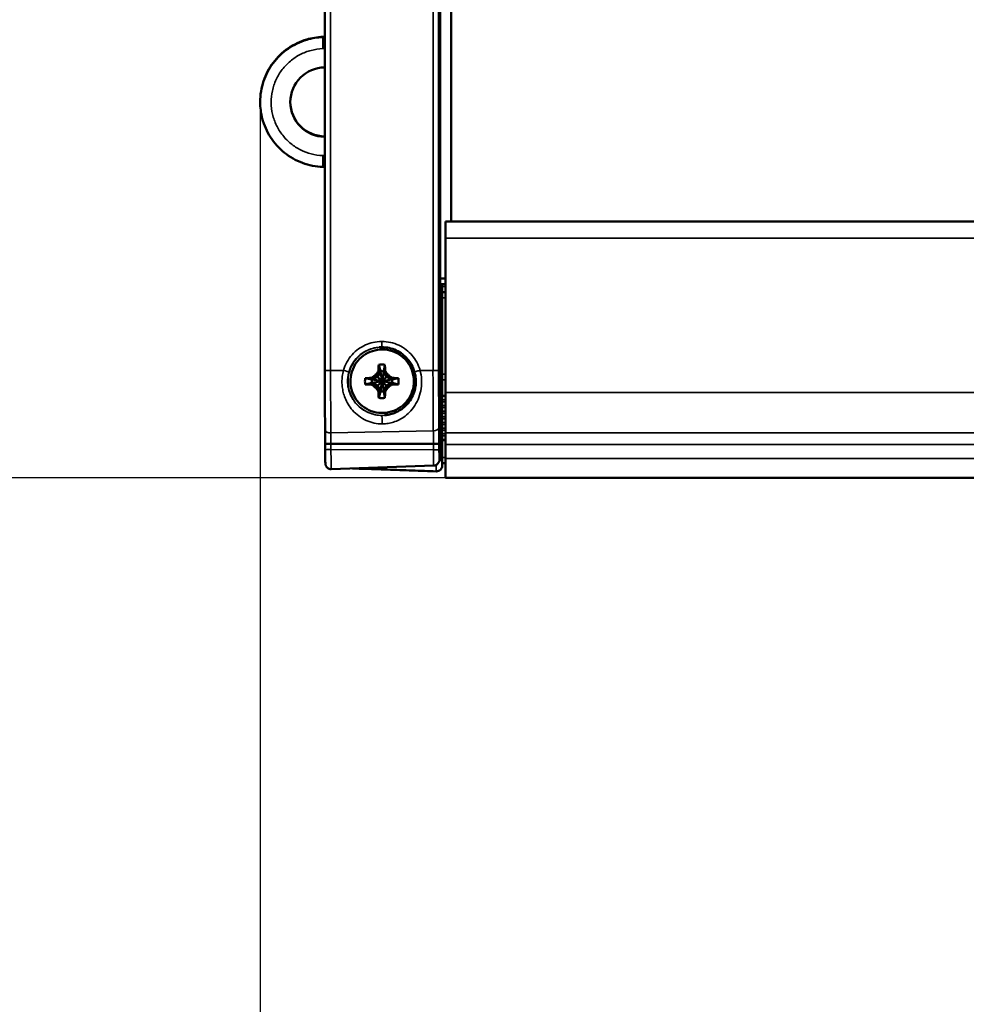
# Model space of a CAD drawing. Header units: millimetres. Extents: x 75 to 4764, y 75 to 3163.
# Tile 102 of 198: x 1339 to 1422, y 2663 to 2750. Entities that reach past the tile are written whole.
import ezdxf

# ---------------------------------------------------------------- set-up
doc = ezdxf.new("R2010")
doc.units = ezdxf.units.MM
doc.header["$LTSCALE"] = 15
for name, color, linetype, lineweight in [('Dimension (ISO)', 7, 'Continuous', 25), ('Visible (ISO)', 7, 'Continuous', 50), ('Visible Narrow (ISO)', 7, 'Continuous', 35)]:
    doc.layers.add(name, color=color, linetype=linetype, lineweight=lineweight)
doc.styles.add('Note Text (ANSI)', font='tahoma.ttf')
doc.dimstyles.new('Default (ISO)', dxfattribs={"dimscale": 15, "dimtxt": 1, "dimasz": 2.5, "dimexe": 3.175, "dimexo": 0, "dimgap": 0.762, "dimtad": 1, "dimrnd": 1e-08, "dimzin": 0, "dimdsep": 46, "dimtxsty": 'Note Text (ANSI)', "dimcen": 0.09, "dimdle": 10, "dimclrd": 1, "dimclre": 1, "dimclrt": 1, "dimazin": 0, "dimtfac": 3.5052, "dimtmove": 0, "dimatfit": 3, "dimfxl": 1, "dimtolj": 1, "dimtzin": 0, "dimlwd": -1, "dimlwe": -1, "dimarcsym": 0})

# ---------------------------------------------------------------- blocks, each defined once
blk = doc.blocks.new('*D7')
at = {"layer": 'Defpoints', "color": 0, "transparency": 16777216}
for p in [(1359.875, 2742.504), (2405.275, 2679.989), (2405.275, 2529.989)]:
    blk.add_point(p, dxfattribs=at)
at = {"layer": 'Dimension (ISO)', "color": 1, "transparency": 16777216}
for p, q in [((1359.875, 2742.504), (1359.875, 2482.364)), ((2405.275, 2679.989), (2405.275, 2482.364)), ((1397.375, 2529.989), (2367.775, 2529.989))]:
    blk.add_line(p, q, dxfattribs=at)
for points in [[(1397.375, 2536.239), (1397.375, 2523.739), (1359.875, 2529.989)], [(2367.775, 2536.239), (2367.775, 2523.739), (2405.275, 2529.989)]]:
    blk.add_solid(points, dxfattribs=at)
at = {"layer": 'Dimension (ISO)', "color": 1, "transparency": 16777216, "insert": (1773.354, 2561.043), "char_height": 15, "attachment_point": 1, "style": 'Note Text (ANSI)'}
blk.add_mtext('\\A1;1045.40 mm [41.157 in]', dxfattribs=at)
blk = doc.blocks.new('*D12')
at = {"layer": 'Defpoints', "color": 0, "transparency": 16777216}
for p in [(1365.575, 2813.668), (1262.138, 2709.467), (1376.175, 2709.467)]:
    blk.add_point(p, dxfattribs=at)
at = {"layer": 'Dimension (ISO)', "color": 1, "transparency": 16777216}
for p, q in [((1262.138, 2851.168), (1262.138, 2888.668)), ((1365.575, 2813.668), (1214.513, 2813.668)), ((1262.138, 2813.668), (1262.138, 2709.467)), ((1376.175, 2709.467), (1214.513, 2709.467)), ((1262.138, 2671.967), (1262.138, 2634.467)), ((1262.138, 2561.347), (1262.138, 2634.467)), ((1005.861, 2561.347), (1262.138, 2561.347))]:
    blk.add_line(p, q, dxfattribs=at)
for points in [[(1255.888, 2851.168), (1268.388, 2851.168), (1262.138, 2813.668)], [(1255.888, 2671.967), (1268.388, 2671.967), (1262.138, 2709.467)]]:
    blk.add_solid(points, dxfattribs=at)
at = {"layer": 'Dimension (ISO)', "color": 1, "transparency": 16777216, "insert": (1017.291, 2592.401), "char_height": 15, "attachment_point": 1, "style": 'Note Text (ANSI)'}
blk.add_mtext('\\A1;104.20 mm [4.102 in]', dxfattribs=at)

msp = doc.modelspace()

# ---------------------------------------------------------------- linework, layer by layer
at = {"layer": 'Visible (ISO)'}
for p, q in [((1375.712, 2711.285), (1375.712, 2808.662)), ((1365.556, 2718.922), (1365.556, 2801.002)), ((1376.675, 2732.01), (1376.675, 2787.968)), ((1359.875, 2742.539), (1359.875, 2742.538)), ((1359.875, 2742.529), (1359.875, 2742.538)), ((1359.875, 2742.529), (1359.875, 2742.529)), ((1359.875, 2742.517), (1359.875, 2742.517)), ((1359.875, 2742.513), (1359.875, 2742.513)), ((1359.875, 2742.504), (1359.875, 2742.513)), ((1359.875, 2742.504), (1359.875, 2742.503)), ((1376.175, 2732.01), (1376.175, 2730.531)), ((2380.175, 2732.01), (1376.175, 2732.01)), ((1376.175, 2730.531), (1376.175, 2716.975)), ((1375.712, 2726.989), (1376.175, 2726.989)), ((1375.712, 2726.489), (1376.175, 2726.489)), ((1375.875, 2726.489), (1375.875, 2726.289)), ((1375.875, 2725.789), (1375.875, 2726.289)), ((1375.875, 2725.789), (1375.875, 2725.289)), ((1376.175, 2725.789), (1375.875, 2725.789)), ((1375.875, 2724.886), (1375.875, 2725.289)), ((1375.875, 2724.886), (1375.875, 2724.886)), ((1375.875, 2711.041), (1375.875, 2724.886)), ((1370.452, 2718.798), (1370.199, 2718.359)), ((1370.272, 2718.884), (1370.452, 2718.798)), ((1370.293, 2719.417), (1370.452, 2718.854)), ((1370.452, 2718.854), (1370.452, 2718.798)), ((1370.452, 2718.854), (1370.599, 2717.965)), ((1370.452, 2718.798), (1370.599, 2717.965)), ((1370.732, 2718.854), (1370.599, 2717.965)), ((1370.732, 2718.798), (1370.599, 2717.965)), ((1370.843, 2719.417), (1370.732, 2718.854)), ((1370.732, 2718.798), (1370.858, 2718.884)), ((1370.732, 2718.798), (1370.732, 2718.854)), ((1370.986, 2718.359), (1370.732, 2718.798)), ((1369.114, 2718.238), (1369.703, 2718.105)), ((1369.114, 2717.688), (1369.703, 2717.825)), ((1369.759, 2718.105), (1369.644, 2718.256)), ((1369.644, 2717.67), (1369.759, 2717.825)), ((1369.759, 2718.105), (1369.703, 2718.105)), ((1369.703, 2718.105), (1370.599, 2717.965)), ((1369.703, 2717.825), (1370.599, 2717.965)), ((1369.703, 2717.825), (1369.759, 2717.825)), ((1370.199, 2718.359), (1369.759, 2718.105)), ((1369.759, 2718.105), (1370.599, 2717.965)), ((1369.759, 2717.825), (1370.599, 2717.965)), ((1369.759, 2717.825), (1370.199, 2717.571)), ((1370.199, 2718.359), (1370.038, 2718.489)), ((1370.199, 2718.359), (1370.599, 2717.965)), ((1370.199, 2717.571), (1370.599, 2717.965)), ((1370.452, 2717.076), (1370.599, 2717.965)), ((1370.452, 2717.132), (1370.599, 2717.965)), ((1370.986, 2718.359), (1370.599, 2717.965)), ((1371.425, 2718.105), (1370.599, 2717.965)), ((1371.481, 2718.105), (1370.599, 2717.965)), ((1371.481, 2717.825), (1370.599, 2717.965)), ((1371.425, 2717.825), (1370.599, 2717.965)), ((1370.986, 2717.571), (1370.599, 2717.965)), ((1370.732, 2717.132), (1370.599, 2717.965)), ((1370.732, 2717.076), (1370.599, 2717.965)), ((1371.09, 2718.489), (1370.986, 2718.359)), ((1371.425, 2718.105), (1370.986, 2718.359)), ((1370.986, 2717.571), (1371.425, 2717.825)), ((1371.486, 2718.256), (1371.425, 2718.105)), ((1371.481, 2718.105), (1371.425, 2718.105)), ((1371.425, 2717.825), (1371.481, 2717.825)), ((1371.486, 2717.67), (1371.425, 2717.825)), ((1372.022, 2718.238), (1371.481, 2718.105)), ((1372.022, 2717.688), (1371.481, 2717.825)), ((1370.199, 2717.571), (1370.038, 2717.437)), ((1370.199, 2717.571), (1370.452, 2717.132)), ((1370.452, 2717.132), (1370.272, 2717.042)), ((1370.293, 2716.509), (1370.452, 2717.076)), ((1370.452, 2717.132), (1370.452, 2717.076)), ((1370.732, 2717.132), (1370.986, 2717.571)), ((1370.858, 2717.042), (1370.732, 2717.132)), ((1370.732, 2717.076), (1370.732, 2717.132)), ((1370.843, 2716.509), (1370.732, 2717.076)), ((1371.09, 2717.437), (1370.986, 2717.571)), ((1376.175, 2716.975), (1376.175, 2713.433)), ((1375.875, 2716.685), (1376.175, 2716.685)), ((1376.175, 2712.403), (1376.175, 2713.433)), ((1365.592, 2711.943), (1365.592, 2712.459)), ((1376.175, 2711.164), (1376.175, 2712.403)), ((1375.712, 2711.285), (1375.712, 2711.285)), ((1375.875, 2710.542), (1375.875, 2711.041)), ((1376.175, 2711.164), (1376.175, 2709.467)), ((1375.129, 2710.55), (1366.13, 2710.236)), ((1375.875, 2710.775), (1376.175, 2710.775)), ((2380.175, 2709.467), (1376.175, 2709.467))]:
    msp.add_line(p, q, dxfattribs=at)
msp.add_arc((1375.375, 2724.927), 0.5, 0, 47.6541, dxfattribs=at)
for centre, major_axis, ratio, start_param, end_param in [((1365.575, 2742.502), (-2.176, 2.137), 0.999955, 5.494779, 8.623977), ((1365.575, 2742.54), (2.176, 2.137), 0.999955, 2.371478, 3.929999), ((1365.575, 2742.528), (-2.176, 2.137), 0.999955, 0.780362, 2.340792), ((1365.575, 2742.514), (2.176, 2.137), 0.999955, 2.367309, 3.929999), ((1365.424, 2737.832), (-0.032, -0.999), 0.03484, 6.283183, 6.284474), ((1365.424, 2737.806), (-0.032, -0.999), 0.03484, 6.283184, 6.284474), ((1370.51, 2718.05), (2.504, 4.325), 0.125845, 1.498058, 1.542158), ((1370.656, 2717.869), (0.061, -3.049), 0.126632, 4.177494, 4.370592), ((1370.59, 2717.869), (-0.042, -3.049), 0.088102, 1.911281, 2.104374), ((1370.791, 2718.05), (2.495, -4.33), 0.095805, 1.617001, 1.661102), ((1370.721, 2717.934), (3.059, -0.058), 0.105252, 1.932685, 2.125778), ((1370.57, 2718.11), (4.332, 2.491), 0.11903, 1.625222, 1.669322), ((1370.732, 2718.11), (4.324, -2.505), 0.101686, 1.502688, 1.546789), ((1370.525, 2717.934), (3.041, 0.045), 0.106548, 1.054782, 1.247879), ((1370.721, 2718), (3.059, 0.059), 0.108067, 4.157312, 4.35041), ((1370.57, 2717.829), (-4.332, 2.491), 0.121241, 1.47356, 1.517661), ((1370.51, 2717.888), (-2.503, 4.326), 0.127122, 1.601675, 1.645776), ((1370.656, 2718.065), (-0.062, -3.051), 0.126519, 5.057074, 5.250166), ((1370.59, 2718.065), (0.043, -3.051), 0.088021, 1.034366, 1.227463), ((1370.791, 2717.888), (-2.494, -4.33), 0.097082, 1.478255, 1.522356), ((1370.732, 2717.829), (-4.324, -2.506), 0.103897, 1.593509, 1.63761), ((1370.483, 2718.011), (3.101, -0.052), 0.110632, 5.043421, 5.233301), ((1375.111, 2711.05), (0.211, -0.454), 0.999473, 5.883445, 6.1079), ((1375.375, 2710.542), (0.5, -0.017), 0.999988, 4.712389, 6.318092)]:
    msp.add_ellipse(centre, major_axis=major_axis, ratio=ratio, start_param=start_param, end_param=end_param, dxfattribs=at)
for points, knots in [([(1359.875, 2742.539), (1359.875, 2743.152), (1359.977, 2743.774), (1360.366, 2744.929), (1360.655, 2745.478), (1361.381, 2746.446), (1361.829, 2746.876), (1362.823, 2747.566), (1363.383, 2747.835), (1364.426, 2748.142), (1364.909, 2748.22), (1365.391, 2748.235)], [0, 0, 0, 0, 0.1841709, 0.1841709, 0.3656504, 0.3656504, 0.547276, 0.547276, 0.728879, 0.728879, 0.8735758, 0.8735758, 0.8735758, 0.8735758]), ([(1359.875, 2742.513), (1359.875, 2743.127), (1359.977, 2743.749), (1360.366, 2744.904), (1360.655, 2745.453), (1361.381, 2746.42), (1361.829, 2746.851), (1362.823, 2747.541), (1363.383, 2747.809), (1364.426, 2748.117), (1364.909, 2748.194), (1365.391, 2748.21)], [0, 0, 0, 0, 0.1841709, 0.1841709, 0.3656504, 0.3656504, 0.547276, 0.547276, 0.728879, 0.728879, 0.8735758, 0.8735758, 0.8735758, 0.8735758]), ([(1365.556, 2748.269), (1365.544, 2748.264), (1365.531, 2748.26), (1365.518, 2748.256), (1365.479, 2748.244), (1365.436, 2748.237), (1365.391, 2748.235)], [0.6675115, 0.6675115, 0.6675115, 0.6675115, 0.75, 0.75, 0.75, 1, 1, 1, 1]), ([(1365.556, 2748.244), (1365.544, 2748.239), (1365.531, 2748.235), (1365.518, 2748.231), (1365.479, 2748.219), (1365.436, 2748.211), (1365.391, 2748.21)], [0.6675115, 0.6675115, 0.6675115, 0.6675115, 0.75, 0.75, 0.75, 1, 1, 1, 1]), ([(1365.391, 2736.807), (1364.779, 2736.826), (1364.163, 2736.948), (1363.021, 2737.372), (1362.481, 2737.678), (1361.536, 2738.436), (1361.12, 2738.897), (1360.462, 2739.914), (1360.212, 2740.482), (1359.937, 2741.535), (1359.875, 2742.021), (1359.875, 2742.503)], [0, 0, 0, 0, 0.1837549, 0.1837549, 0.3654658, 0.3654658, 0.5472093, 0.5472093, 0.7288298, 0.7288298, 0.8735549, 0.8735549, 0.8735549, 0.8735549]), ([(1365.391, 2736.807), (1365.437, 2736.805), (1365.481, 2736.797), (1365.52, 2736.785), (1365.532, 2736.782), (1365.544, 2736.778), (1365.556, 2736.773)], [0, 0, 0, 0, 0.25, 0.25, 0.25, 0.3304413, 0.3304413, 0.3304413, 0.3304413]), ([(1373.392, 2717.966), (1373.392, 2717.668), (1373.344, 2717.37), (1373.157, 2716.805), (1373.017, 2716.538), (1372.662, 2716.06), (1372.446, 2715.85), (1371.958, 2715.509), (1371.687, 2715.377), (1371.116, 2715.207), (1370.817, 2715.167), (1370.222, 2715.185), (1369.926, 2715.241), (1369.367, 2715.445), (1369.104, 2715.592), (1368.637, 2715.961), (1368.433, 2716.184), (1368.106, 2716.681), (1367.983, 2716.956), (1367.829, 2717.531), (1367.799, 2717.831), (1367.833, 2718.426), (1367.899, 2718.72), (1368.118, 2719.273), (1368.273, 2719.532), (1368.656, 2719.988), (1368.884, 2720.185), (1369.391, 2720.498), (1369.669, 2720.613), (1370.248, 2720.75), (1370.549, 2720.772), (1371.142, 2720.72), (1371.434, 2720.646), (1371.981, 2720.41), (1372.235, 2720.248), (1372.68, 2719.852), (1372.87, 2719.618), (1373.167, 2719.102), (1373.274, 2718.82), (1373.373, 2718.344), (1373.392, 2718.155), (1373.392, 2717.966)], [0, 0, 0, 0, 0.320007, 0.320007, 0.640011, 0.640011, 0.960012, 0.960012, 1.280009, 1.280009, 1.600003, 1.600003, 1.919996, 1.919996, 2.239992, 2.239992, 2.559991, 2.559991, 2.879995, 2.879995, 3.200001, 3.200001, 3.520008, 3.520008, 3.840012, 3.840012, 4.160012, 4.160012, 4.480008, 4.480008, 4.800002, 4.800002, 5.119995, 5.119995, 5.439992, 5.439992, 5.759992, 5.759992, 6.079996, 6.079996, 6.283185, 6.283185, 6.283185, 6.283185]), ([(1370.558, 2720.962), (1370.781, 2720.962), (1371.003, 2720.937), (1371.217, 2720.889), (1371.431, 2720.841), (1371.637, 2720.77), (1371.836, 2720.677), (1372.034, 2720.584), (1372.224, 2720.467), (1372.392, 2720.338), (1372.559, 2720.208), (1372.706, 2720.068), (1372.838, 2719.914), (1372.971, 2719.759), (1373.088, 2719.592), (1373.191, 2719.404), (1373.294, 2719.216), (1373.381, 2719.008), (1373.445, 2718.785)], [0, 0, 0, 0, 0.1666667, 0.1666667, 0.1666667, 0.3333333, 0.3333333, 0.3333333, 0.5, 0.5, 0.5, 0.6666667, 0.6666667, 0.6666667, 0.8333333, 0.8333333, 0.8333333, 1, 1, 1, 1]), ([(1365.556, 2718.922), (1365.556, 2718.551), (1365.557, 2718.181), (1365.558, 2717.444), (1365.559, 2717.079), (1365.562, 2716.359), (1365.564, 2716.005), (1365.569, 2715.312), (1365.572, 2714.974), (1365.578, 2714.319), (1365.581, 2714.002), (1365.585, 2713.697)], [4.712389, 4.712389, 4.712389, 4.712389, 4.8342569, 4.8342569, 4.9561249, 4.9561249, 5.0779928, 5.0779928, 5.1998607, 5.1998607, 5.3217287, 5.3217287, 5.3217287, 5.3217287]), ([(1370.293, 2719.417), (1370.383, 2719.434), (1370.476, 2719.443), (1370.66, 2719.443), (1370.752, 2719.434), (1370.843, 2719.417)], [-0.0553835, -0.0553835, -0.0553835, -0.0553835, -0.0276928, -0.0276928, -0.0000021, -0.0000021, -0.0000021, -0.0000021]), ([(1370.732, 2718.854), (1370.686, 2718.861), (1370.639, 2718.865), (1370.545, 2718.865), (1370.499, 2718.861), (1370.452, 2718.854)], [-0.02811249, -0.02811249, -0.02811249, -0.02811249, -0.01405674, -0.01405674, -0.000001, -0.000001, -0.000001, -0.000001]), ([(1373.445, 2718.785), (1373.505, 2718.574), (1373.542, 2718.357), (1373.555, 2718.141), (1373.568, 2717.925), (1373.559, 2717.71), (1373.525, 2717.495), (1373.492, 2717.28), (1373.435, 2717.066), (1373.355, 2716.859), (1373.274, 2716.653), (1373.17, 2716.455), (1373.049, 2716.276), (1372.928, 2716.097), (1372.791, 2715.936), (1372.649, 2715.798), (1372.506, 2715.661), (1372.358, 2715.545), (1372.21, 2715.448), (1372.062, 2715.352), (1371.914, 2715.274), (1371.769, 2715.211), (1371.623, 2715.147), (1371.481, 2715.099), (1371.343, 2715.063), (1371.206, 2715.027), (1371.074, 2715.002), (1370.946, 2714.987), (1370.897, 2714.98), (1370.848, 2714.976), (1370.799, 2714.972)], [0.0000156, 0.0000156, 0.0000156, 0.0000156, 0.1, 0.1, 0.1, 0.2, 0.2, 0.2, 0.3, 0.3, 0.3, 0.4, 0.4, 0.4, 0.5, 0.5, 0.5, 0.6, 0.6, 0.6, 0.7, 0.7, 0.7, 0.8, 0.8, 0.8, 0.9, 0.9, 0.9, 0.9390275, 0.9390275, 0.9390275, 0.9390275]), ([(1369.114, 2717.688), (1369.097, 2717.779), (1369.089, 2717.871), (1369.089, 2718.055), (1369.097, 2718.148), (1369.114, 2718.238)], [-0.05538208, -0.05538208, -0.05538208, -0.05538208, -0.02769128, -0.02769128, -0.000001, -0.000001, -0.000001, -0.000001]), ([(1369.703, 2718.105), (1369.696, 2718.059), (1369.692, 2718.012), (1369.692, 2717.918), (1369.696, 2717.871), (1369.703, 2717.825)], [-0.02811249, -0.02811249, -0.02811249, -0.02811249, -0.01405674, -0.01405674, -0.000001, -0.000001, -0.000001, -0.000001]), ([(1371.481, 2717.825), (1371.488, 2717.871), (1371.492, 2717.918), (1371.492, 2718.012), (1371.488, 2718.059), (1371.481, 2718.105)], [-0.02811249, -0.02811249, -0.02811249, -0.02811249, -0.01405674, -0.01405674, -0.000001, -0.000001, -0.000001, -0.000001]), ([(1372.022, 2717.688), (1372.039, 2717.779), (1372.047, 2717.871), (1372.047, 2718.055), (1372.039, 2718.148), (1372.022, 2718.238)], [0.000001, 0.000001, 0.000001, 0.000001, 0.02769128, 0.02769128, 0.05538208, 0.05538208, 0.05538208, 0.05538208]), ([(1370.452, 2717.076), (1370.499, 2717.069), (1370.545, 2717.065), (1370.639, 2717.065), (1370.686, 2717.069), (1370.732, 2717.076)], [-0.02811249, -0.02811249, -0.02811249, -0.02811249, -0.01405674, -0.01405674, -0.000001, -0.000001, -0.000001, -0.000001]), ([(1370.843, 2716.509), (1370.752, 2716.492), (1370.66, 2716.484), (1370.476, 2716.484), (1370.383, 2716.492), (1370.293, 2716.509)], [-0.0553835, -0.0553835, -0.0553835, -0.0553835, -0.0276928, -0.0276928, -0.0000021, -0.0000021, -0.0000021, -0.0000021]), ([(1365.592, 2712.459), (1365.592, 2712.709), (1365.591, 2712.96), (1365.588, 2713.371), (1365.587, 2713.542), (1365.585, 2713.697)], [0, 0, 0, 0, 0.0749221, 0.0749221, 0.1320343, 0.1320343, 0.1320343, 0.1320343]), ([(1366.101, 2712.454), (1366.047, 2712.454), (1365.993, 2712.454), (1365.942, 2712.454), (1365.891, 2712.455), (1365.842, 2712.455), (1365.799, 2712.455), (1365.756, 2712.456), (1365.717, 2712.456), (1365.686, 2712.457), (1365.655, 2712.457), (1365.631, 2712.458), (1365.615, 2712.458), (1365.6, 2712.458), (1365.592, 2712.459), (1365.592, 2712.459)], [0, 0, 0, 0, 0.2, 0.2, 0.2, 0.4, 0.4, 0.4, 0.6, 0.6, 0.6, 0.8, 0.8, 0.8, 0.9890809, 0.9890809, 0.9890809, 0.9890809]), ([(1366.13, 2710.236), (1366.097, 2710.234), (1366.063, 2710.237), (1365.977, 2710.251), (1365.925, 2710.269), (1365.83, 2710.319), (1365.787, 2710.352), (1365.714, 2710.429), (1365.683, 2710.473), (1365.651, 2710.541), (1365.642, 2710.563), (1365.631, 2710.598), (1365.627, 2710.612), (1365.62, 2710.641), (1365.618, 2710.656), (1365.614, 2710.678), (1365.613, 2710.688), (1365.611, 2710.711), (1365.61, 2710.724), (1365.606, 2710.777), (1365.604, 2710.823), (1365.601, 2710.932), (1365.6, 2710.99), (1365.597, 2711.151), (1365.595, 2711.265), (1365.593, 2711.503), (1365.592, 2711.63), (1365.592, 2711.819), (1365.592, 2711.881), (1365.592, 2711.943)], [0, 0, 0, 0, 0.01003, 0.01003, 0.0261714, 0.0261714, 0.0421324, 0.0421324, 0.058051, 0.058051, 0.0652433, 0.0652433, 0.0701284, 0.0701284, 0.0764618, 0.0764618, 0.0823825, 0.0823825, 0.0936481, 0.0936481, 0.1275109, 0.1275109, 0.1557146, 0.1557146, 0.1966114, 0.1966114, 0.2353481, 0.2353481, 0.2539075, 0.2539075, 0.2539075, 0.2539075]), ([(1375.105, 2712.458), (1375.169, 2712.458), (1375.233, 2712.458), (1375.292, 2712.458), (1375.351, 2712.458), (1375.405, 2712.459), (1375.45, 2712.459), (1375.495, 2712.459), (1375.532, 2712.46), (1375.557, 2712.46), (1375.582, 2712.461), (1375.595, 2712.461), (1375.596, 2712.462)], [0, 0, 0, 0, 0.25, 0.25, 0.25, 0.5, 0.5, 0.5, 0.75, 0.75, 0.75, 1, 1, 1, 1]), ([(1375.24, 2710.566), (1375.376, 2710.602), (1375.457, 2710.677), (1375.555, 2710.787), (1375.579, 2710.832), (1375.619, 2710.91), (1375.632, 2710.945), (1375.656, 2711.014), (1375.666, 2711.047), (1375.685, 2711.117), (1375.693, 2711.152), (1375.702, 2711.19)], [0.0033481, 0.0033481, 0.0033481, 0.0033481, 0.01840382, 0.01840382, 0.03345953, 0.03345953, 0.04851525, 0.04851525, 0.06357096, 0.06357096, 0.07862668, 0.07862668, 0.07862668, 0.07862668]), ([(1375.358, 2710.042), (1374.664, 2710.066), (1373.958, 2710.091), (1373.244, 2710.116), (1372.53, 2710.141), (1371.808, 2710.166), (1371.068, 2710.192), (1370.329, 2710.218), (1369.572, 2710.245), (1368.788, 2710.272), (1368.523, 2710.281), (1368.254, 2710.291), (1367.983, 2710.3)], [0.0000098, 0.0000098, 0.0000098, 0.0000098, 0.25, 0.25, 0.25, 0.5, 0.5, 0.5, 0.75, 0.75, 0.75, 0.834626, 0.834626, 0.834626, 0.834626])]:
    msp.add_open_spline(points, degree=3, knots=knots, dxfattribs=at)
for points in [[(1359.875, 2742.521), (1359.875, 2742.524), (1359.875, 2742.526), (1359.875, 2742.529)], [(1370.338, 2720.954), (1370.41, 2720.96), (1370.484, 2720.962), (1370.558, 2720.962)], [(1370.149, 2718.679), (1370.162, 2718.701), (1370.189, 2718.745), (1370.229, 2718.813), (1370.257, 2718.86), (1370.272, 2718.884)], [(1370.858, 2718.884), (1370.872, 2718.86), (1370.9, 2718.812), (1370.94, 2718.745), (1370.966, 2718.701), (1370.979, 2718.679)], [(1369.644, 2718.256), (1369.668, 2718.27), (1369.715, 2718.299), (1369.783, 2718.339), (1369.827, 2718.365), (1369.848, 2718.378)], [(1371.28, 2718.378), (1371.302, 2718.365), (1371.347, 2718.339), (1371.414, 2718.298), (1371.462, 2718.27), (1371.486, 2718.256)], [(1369.848, 2717.548), (1369.827, 2717.561), (1369.782, 2717.587), (1369.715, 2717.627), (1369.668, 2717.656), (1369.644, 2717.67)], [(1370.272, 2717.042), (1370.257, 2717.066), (1370.229, 2717.113), (1370.188, 2717.181), (1370.162, 2717.225), (1370.149, 2717.247)], [(1370.979, 2717.247), (1370.966, 2717.225), (1370.94, 2717.181), (1370.9, 2717.113), (1370.872, 2717.066), (1370.858, 2717.042)], [(1371.486, 2717.67), (1371.461, 2717.655), (1371.414, 2717.627), (1371.346, 2717.587), (1371.302, 2717.561), (1371.28, 2717.548)], [(1375.712, 2711.285), (1375.712, 2711.253), (1375.709, 2711.221), (1375.702, 2711.19)], [(1375.702, 2711.19), (1375.702, 2711.19), (1375.702, 2711.19), (1375.702, 2711.19)]]:
    msp.add_open_spline(points, degree=3, dxfattribs=at)
msp.add_rational_spline([(1366.101, 2712.454), (1370.424, 2712.456), (1375.105, 2712.458)], [0.999999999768, 0.999999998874, 0.999999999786], degree=2, dxfattribs=at)
at = {"layer": 'Visible Narrow (ISO)'}
for p, q in [((1375.712, 2711.291), (1375.712, 2808.657)), ((1366.065, 2718.922), (1366.065, 2801.002)), ((1375.069, 2801.002), (1375.069, 2718.922)), ((1375.56, 2801.002), (1375.56, 2718.923)), ((1365.391, 2748.226), (1365.391, 2748.235)), ((1365.391, 2748.201), (1365.391, 2748.21)), ((1376.175, 2730.531), (2380.175, 2730.531)), ((1376.175, 2726.289), (1375.875, 2726.289)), ((1376.175, 2725.289), (1375.875, 2725.289)), ((1366.065, 2718.922), (1367.2, 2718.922)), ((1373.934, 2718.922), (1375.069, 2718.922)), ((1376.175, 2718.575), (1375.875, 2718.575)), ((1376.175, 2718.091), (1375.875, 2718.091)), ((1376.175, 2716.975), (2380.175, 2716.975)), ((1375.875, 2716.695), (1376.175, 2716.695)), ((1375.875, 2716.66), (1376.175, 2716.66)), ((1375.875, 2716.339), (1376.175, 2716.339)), ((1375.875, 2716.163), (1376.175, 2716.163)), ((1375.875, 2715.836), (1376.175, 2715.836)), ((1375.875, 2715.66), (1376.175, 2715.66)), ((1375.875, 2715.339), (1376.175, 2715.339)), ((1375.875, 2715.163), (1376.175, 2715.163)), ((1375.875, 2714.836), (1376.175, 2714.836)), ((1375.875, 2714.66), (1376.175, 2714.66)), ((1375.875, 2714.339), (1376.175, 2714.339)), ((1366.095, 2713.417), (1375.098, 2713.597)), ((1375.875, 2714.163), (1376.175, 2714.163)), ((1375.875, 2713.836), (1376.175, 2713.836)), ((1375.875, 2713.66), (1376.175, 2713.66)), ((1376.175, 2713.433), (2380.175, 2713.433)), ((1375.875, 2713.339), (1376.175, 2713.339)), ((1375.875, 2713.163), (1376.175, 2713.163)), ((1375.875, 2712.836), (1376.175, 2712.836)), ((1375.875, 2712.748), (1376.175, 2712.748)), ((1366.101, 2711.954), (1366.101, 2712.454)), ((1375.105, 2711.947), (1366.101, 2711.954)), ((1375.105, 2712.458), (1375.105, 2711.947)), ((1375.596, 2712.462), (1375.596, 2711.936)), ((1376.175, 2712.403), (2380.175, 2712.403)), ((1375.875, 2711.271), (1376.175, 2711.271)), ((1376.175, 2711.164), (2380.175, 2711.164))]:
    msp.add_line(p, q, dxfattribs=at)
for centre in [(1375.375, 2724.927), (1375.375, 2724.886)]:
    msp.add_arc(centre, 0.5, 0, 47.65408, dxfattribs=at)
for centre, major_axis, ratio, start_param, end_param in [((1365.424, 2747.201), (-0.032, 0.999), 0.034923, 0.001285, 1.570955), ((1365.424, 2747.227), (-0.032, 0.999), 0.034923, 0.00128, 0.179634), ((1365.424, 2737.806), (-0.032, -0.999), 0.03484, 4.7148, 6.283184), ((1365.424, 2737.832), (-0.032, -0.999), 0.03484, 4.740221, 6.283183), ((1375.375, 2724.886), (0.5, 0), 0.001284, 5.451464, 6.283185), ((1370.558, 2721.462), (0, -0.5), 0.017452, 6.281901, 7.852697), ((1370.596, 2717.965), (0.22, -2.992), 0.999847, 3.148845, 6.27992), ((1366.056, 2718.922), (-0.5, 0), 0.001284, 0, 1.58825), ((1366.233, 2718.934), (0, 9.622), 0.017452, 1.572081, 2.181421), ((1367.191, 2718.922), (0.481, -0.137), 0.003555, 0.01659, 1.553661), ((1370.564, 2717.963), (-0.415, 0.716), 0.999905, 0, 0.520245), ((1370.564, 2717.963), (-0.415, 0.716), 0.999905, 4.712389, 5.232634), ((1373.926, 2718.922), (-0.481, -0.137), 0.006025, 6.266049, 7.870413), ((1375.06, 2718.923), (0.5, 0), 0.001284, 4.729842, 6.265732), ((1375.231, 2718.934), (0, -9.308), 0.017452, 4.713674, 5.323013), ((1375.714, 2718.934), (0, -8.808), 0.017452, 4.713674, 5.323013), ((1370.564, 2717.963), (-0.415, -0.716), 0.999944, 5.76294, 6.283185), ((1370.564, 2717.963), (-0.415, -0.716), 0.999944, 1.050551, 1.570796), ((1370.579, 2714.464), (0, 0.5), 0.022779, 4.190756, 6.281901), ((1366.085, 2713.704), (-0.5, -0.006), 0.573292, 0, 1.584401), ((1366.069, 2712.369), (0, 1.828), 0.017452, 4.759098, 5.323013), ((1375.088, 2713.884), (0.5, 0.006), 0.573292, 4.725994, 6.261883), ((1375.068, 2712.369), (0, -2.142), 0.017452, 1.612296, 2.181421), ((1375.55, 2712.369), (0, -2.642), 0.017452, 1.606017, 2.181421), ((1366.092, 2711.943), (-0.5, 0), 0.021574, 4.69494, 6.283185), ((1366.13, 2711.918), (0, -1.682), 0.017452, 4.69081, 6.283795), ((1375.096, 2711.936), (0.5, 0), 0.021574, 0.017457, 1.553347), ((1375.129, 2711.917), (0, -1.368), 0.017452, 4.69081, 6.283795), ((1375.611, 2711.917), (0, -0.868), 0.017452, 4.69081, 6.287818), ((1375.111, 2711.049), (0, -0.5), 0.999858, 0.259425, 1.570796), ((1375.607, 2788.656), (-0.002, -77.608), 0.017452, 0.004633, 0.079035), ((1375.375, 2711.041), (0.5, 0), 0.001284, 5.328278, 6.283185), ((1375.375, 2711.042), (0.017, 1), 0.008696, 2.012748, 3.146262)]:
    msp.add_ellipse(centre, major_axis=major_axis, ratio=ratio, start_param=start_param, end_param=end_param, dxfattribs=at)
msp.add_ellipse((1370.601, 2717.966), major_axis=(-0.205, 2.782), ratio=0.999847, dxfattribs=at)
for points, knots in [([(1365.391, 2748.235), (1364.969, 2748.222), (1364.549, 2748.161), (1364.142, 2748.055), (1363.735, 2747.95), (1363.342, 2747.799), (1362.969, 2747.608), (1362.596, 2747.416), (1362.244, 2747.182), (1361.922, 2746.913), (1361.599, 2746.644), (1361.307, 2746.34), (1361.052, 2746.007), (1360.797, 2745.674), (1360.578, 2745.313), (1360.402, 2744.932), (1360.226, 2744.552), (1360.092, 2744.152), (1360.004, 2743.742), (1359.918, 2743.347), (1359.875, 2742.943), (1359.875, 2742.539)], [0, 0, 0, 0, 0.0714286, 0.0714286, 0.0714286, 0.1428571, 0.1428571, 0.1428571, 0.2142857, 0.2142857, 0.2142857, 0.2857143, 0.2857143, 0.2857143, 0.3571429, 0.3571429, 0.3571429, 0.4285714, 0.4285714, 0.4285714, 0.4973771, 0.4973771, 0.4973771, 0.4973771]), ([(1359.875, 2742.529), (1359.875, 2742.543), (1359.875, 2742.557), (1359.875, 2742.571), (1359.878, 2742.99), (1359.928, 2743.409), (1360.023, 2743.817), (1360.117, 2744.226), (1360.258, 2744.624), (1360.439, 2745.002), (1360.621, 2745.379), (1360.843, 2745.735), (1361.105, 2746.066), (1361.366, 2746.396), (1361.668, 2746.7), (1361.988, 2746.959), (1362.309, 2747.219), (1362.647, 2747.436), (1363.004, 2747.617), (1363.362, 2747.797), (1363.739, 2747.941), (1364.138, 2748.045), (1364.537, 2748.149), (1364.959, 2748.212), (1365.391, 2748.226)], [0.4976458, 0.4976458, 0.4976458, 0.4976458, 0.5, 0.5, 0.5, 0.5714286, 0.5714286, 0.5714286, 0.6428571, 0.6428571, 0.6428571, 0.7142857, 0.7142857, 0.7142857, 0.7857143, 0.7857143, 0.7857143, 0.8571429, 0.8571429, 0.8571429, 0.9285714, 0.9285714, 0.9285714, 1, 1, 1, 1]), ([(1365.391, 2748.21), (1364.969, 2748.196), (1364.549, 2748.136), (1364.142, 2748.03), (1363.735, 2747.924), (1363.342, 2747.774), (1362.969, 2747.582), (1362.596, 2747.39), (1362.244, 2747.157), (1361.922, 2746.888), (1361.599, 2746.619), (1361.307, 2746.314), (1361.052, 2745.982), (1360.797, 2745.649), (1360.578, 2745.288), (1360.402, 2744.907), (1360.226, 2744.526), (1360.092, 2744.126), (1360.004, 2743.716), (1359.918, 2743.321), (1359.875, 2742.917), (1359.875, 2742.513)], [0, 0, 0, 0, 0.0714286, 0.0714286, 0.0714286, 0.1428571, 0.1428571, 0.1428571, 0.2142857, 0.2142857, 0.2142857, 0.2857143, 0.2857143, 0.2857143, 0.3571429, 0.3571429, 0.3571429, 0.4285714, 0.4285714, 0.4285714, 0.4973771, 0.4973771, 0.4973771, 0.4973771]), ([(1365.391, 2748.201), (1364.97, 2748.187), (1364.551, 2748.127), (1364.144, 2748.021), (1363.738, 2747.916), (1363.344, 2747.766), (1362.97, 2747.574), (1362.597, 2747.382), (1362.245, 2747.149), (1361.923, 2746.88), (1361.6, 2746.611), (1361.308, 2746.306), (1361.053, 2745.973), (1360.797, 2745.641), (1360.579, 2745.279), (1360.403, 2744.899), (1360.226, 2744.518), (1360.092, 2744.118), (1360.004, 2743.708), (1359.918, 2743.312), (1359.875, 2742.908), (1359.875, 2742.504)], [0, 0, 0, 0, 0.0714286, 0.0714286, 0.0714286, 0.1428571, 0.1428571, 0.1428571, 0.2142857, 0.2142857, 0.2142857, 0.2857143, 0.2857143, 0.2857143, 0.3571429, 0.3571429, 0.3571429, 0.4285714, 0.4285714, 0.4285714, 0.4973943, 0.4973943, 0.4973943, 0.4973943]), ([(1365.391, 2748.226), (1365.438, 2748.228), (1365.483, 2748.236), (1365.522, 2748.248), (1365.534, 2748.252), (1365.545, 2748.255), (1365.556, 2748.26)], [0, 0, 0, 0, 0.25, 0.25, 0.25, 0.3246455, 0.3246455, 0.3246455, 0.3246455]), ([(1365.556, 2748.234), (1365.536, 2748.226), (1365.515, 2748.22), (1365.492, 2748.214), (1365.461, 2748.207), (1365.427, 2748.202), (1365.391, 2748.201)], [0.6527257, 0.6527257, 0.6527257, 0.6527257, 0.8, 0.8, 0.8, 1, 1, 1, 1]), ([(1365.389, 2747.2), (1365.036, 2747.189), (1364.694, 2747.139), (1364.36, 2747.052), (1364.027, 2746.965), (1363.701, 2746.841), (1363.392, 2746.683), (1363.084, 2746.525), (1362.794, 2746.333), (1362.529, 2746.111), (1362.263, 2745.889), (1362.022, 2745.638), (1361.811, 2745.364), (1361.601, 2745.089), (1361.421, 2744.791), (1361.275, 2744.477), (1361.13, 2744.163), (1361.019, 2743.833), (1360.946, 2743.495), (1360.873, 2743.157), (1360.838, 2742.811), (1360.84, 2742.465), (1360.843, 2742.119), (1360.884, 2741.773), (1360.963, 2741.436), (1361.041, 2741.099), (1361.158, 2740.771), (1361.308, 2740.459), (1361.458, 2740.148), (1361.642, 2739.854), (1361.858, 2739.582), (1362.075, 2739.309), (1362.324, 2739.06), (1362.588, 2738.845), (1362.852, 2738.631), (1363.131, 2738.453), (1363.426, 2738.305), (1363.721, 2738.157), (1364.031, 2738.038), (1364.359, 2737.953), (1364.686, 2737.868), (1365.029, 2737.816), (1365.389, 2737.805)], [0, 0, 0, 0, 0.0714286, 0.0714286, 0.0714286, 0.1428571, 0.1428571, 0.1428571, 0.2142857, 0.2142857, 0.2142857, 0.2857143, 0.2857143, 0.2857143, 0.3571429, 0.3571429, 0.3571429, 0.4285714, 0.4285714, 0.4285714, 0.5, 0.5, 0.5, 0.5714286, 0.5714286, 0.5714286, 0.6428571, 0.6428571, 0.6428571, 0.7142857, 0.7142857, 0.7142857, 0.7857143, 0.7857143, 0.7857143, 0.8571429, 0.8571429, 0.8571429, 0.9285714, 0.9285714, 0.9285714, 1, 1, 1, 1]), ([(1367.2, 2718.922), (1367.273, 2719.18), (1367.374, 2719.422), (1367.5, 2719.65), (1367.625, 2719.878), (1367.777, 2720.093), (1367.951, 2720.288), (1368.126, 2720.484), (1368.323, 2720.66), (1368.525, 2720.805), (1368.726, 2720.95), (1368.93, 2721.064), (1369.14, 2721.158), (1369.35, 2721.252), (1369.566, 2721.325), (1369.802, 2721.377), (1370.039, 2721.43), (1370.295, 2721.462), (1370.567, 2721.462)], [0, 0, 0, 0, 0.1666667, 0.1666667, 0.1666667, 0.3333333, 0.3333333, 0.3333333, 0.5, 0.5, 0.5, 0.6666667, 0.6666667, 0.6666667, 0.8333333, 0.8333333, 0.8333333, 1, 1, 1, 1]), ([(1370.567, 2721.462), (1370.831, 2721.462), (1371.087, 2721.432), (1371.336, 2721.376), (1371.584, 2721.321), (1371.826, 2721.238), (1372.057, 2721.129), (1372.288, 2721.02), (1372.51, 2720.883), (1372.706, 2720.733), (1372.902, 2720.583), (1373.073, 2720.418), (1373.227, 2720.238), (1373.381, 2720.058), (1373.518, 2719.862), (1373.638, 2719.644), (1373.757, 2719.425), (1373.859, 2719.185), (1373.934, 2718.922)], [0, 0, 0, 0, 0.166667, 0.166667, 0.166667, 0.333333, 0.333333, 0.333333, 0.5, 0.5, 0.5, 0.666667, 0.666667, 0.666667, 0.833333, 0.833333, 0.833333, 1, 1, 1, 1]), ([(1367.672, 2718.785), (1367.734, 2719.003), (1367.821, 2719.213), (1367.929, 2719.409), (1368.037, 2719.606), (1368.167, 2719.789), (1368.316, 2719.957), (1368.465, 2720.124), (1368.635, 2720.275), (1368.807, 2720.399), (1368.98, 2720.523), (1369.155, 2720.622), (1369.335, 2720.702), (1369.515, 2720.782), (1369.7, 2720.845), (1369.903, 2720.89), (1370.04, 2720.921), (1370.186, 2720.943), (1370.338, 2720.954)], [0, 0, 0, 0, 0.1666667, 0.1666667, 0.1666667, 0.3333333, 0.3333333, 0.3333333, 0.5, 0.5, 0.5, 0.6666667, 0.6666667, 0.6666667, 0.8333333, 0.8333333, 0.8333333, 0.9461804, 0.9461804, 0.9461804, 0.9461804]), ([(1370.589, 2714.215), (1370.357, 2714.215), (1370.126, 2714.239), (1369.894, 2714.289), (1369.662, 2714.338), (1369.429, 2714.413), (1369.199, 2714.518), (1368.969, 2714.623), (1368.743, 2714.757), (1368.539, 2714.91), (1368.335, 2715.064), (1368.153, 2715.237), (1367.998, 2715.413), (1367.843, 2715.59), (1367.715, 2715.769), (1367.608, 2715.949), (1367.501, 2716.128), (1367.414, 2716.306), (1367.344, 2716.48), (1367.274, 2716.653), (1367.221, 2716.822), (1367.18, 2716.985), (1367.14, 2717.149), (1367.112, 2717.307), (1367.093, 2717.46), (1367.075, 2717.613), (1367.066, 2717.763), (1367.066, 2717.916), (1367.066, 2718.07), (1367.075, 2718.227), (1367.096, 2718.395), (1367.117, 2718.562), (1367.15, 2718.739), (1367.2, 2718.922)], [0.0000001, 0.0000001, 0.0000001, 0.0000001, 0.0909091, 0.0909091, 0.0909091, 0.1818182, 0.1818182, 0.1818182, 0.2727273, 0.2727273, 0.2727273, 0.3636364, 0.3636364, 0.3636364, 0.4545455, 0.4545455, 0.4545455, 0.5454545, 0.5454545, 0.5454545, 0.6363636, 0.6363636, 0.6363636, 0.7272727, 0.7272727, 0.7272727, 0.8181818, 0.8181818, 0.8181818, 0.9090909, 0.9090909, 0.9090909, 1, 1, 1, 1]), ([(1370.579, 2714.964), (1370.383, 2714.964), (1370.183, 2714.983), (1369.983, 2715.023), (1369.784, 2715.064), (1369.584, 2715.125), (1369.387, 2715.209), (1369.19, 2715.293), (1368.996, 2715.402), (1368.821, 2715.527), (1368.646, 2715.652), (1368.49, 2715.792), (1368.357, 2715.935), (1368.224, 2716.079), (1368.115, 2716.225), (1368.023, 2716.37), (1367.93, 2716.515), (1367.856, 2716.66), (1367.796, 2716.801), (1367.736, 2716.942), (1367.69, 2717.079), (1367.655, 2717.212), (1367.62, 2717.345), (1367.596, 2717.473), (1367.581, 2717.598), (1367.565, 2717.722), (1367.558, 2717.843), (1367.557, 2717.968), (1367.557, 2718.093), (1367.565, 2718.221), (1367.583, 2718.357), (1367.601, 2718.493), (1367.63, 2718.637), (1367.672, 2718.785)], [0.0000001, 0.0000001, 0.0000001, 0.0000001, 0.0909091, 0.0909091, 0.0909091, 0.1818182, 0.1818182, 0.1818182, 0.2727273, 0.2727273, 0.2727273, 0.3636364, 0.3636364, 0.3636364, 0.4545455, 0.4545455, 0.4545455, 0.5454545, 0.5454545, 0.5454545, 0.6363636, 0.6363636, 0.6363636, 0.7272727, 0.7272727, 0.7272727, 0.8181818, 0.8181818, 0.8181818, 0.9090909, 0.9090909, 0.9090909, 0.9999999, 0.9999999, 0.9999999, 0.9999999]), ([(1373.934, 2718.922), (1374.005, 2718.658), (1374.048, 2718.393), (1374.063, 2718.128), (1374.078, 2717.862), (1374.067, 2717.596), (1374.028, 2717.331), (1373.989, 2717.066), (1373.923, 2716.802), (1373.829, 2716.548), (1373.734, 2716.294), (1373.613, 2716.05), (1373.472, 2715.829), (1373.331, 2715.608), (1373.17, 2715.411), (1373.004, 2715.241), (1372.838, 2715.071), (1372.665, 2714.929), (1372.492, 2714.81), (1372.319, 2714.691), (1372.146, 2714.595), (1371.977, 2714.517), (1371.807, 2714.44), (1371.641, 2714.381), (1371.481, 2714.336), (1371.321, 2714.292), (1371.166, 2714.261), (1371.018, 2714.242), (1370.869, 2714.223), (1370.726, 2714.215), (1370.589, 2714.215)], [0, 0, 0, 0, 0.1, 0.1, 0.1, 0.2, 0.2, 0.2, 0.3, 0.3, 0.3, 0.4, 0.4, 0.4, 0.5, 0.5, 0.5, 0.6, 0.6, 0.6, 0.7, 0.7, 0.7, 0.8, 0.8, 0.8, 0.9, 0.9, 0.9, 1, 1, 1, 1]), ([(1375.712, 2711.291), (1375.712, 2711.266), (1375.71, 2711.24), (1375.706, 2711.211), (1375.705, 2711.204), (1375.703, 2711.197), (1375.702, 2711.19)], [0, 0, 0, 0, 0.125, 0.125, 0.125, 0.1563517, 0.1563517, 0.1563517, 0.1563517])]:
    msp.add_open_spline(points, degree=3, knots=knots, dxfattribs=at)
for points in [[(1365.556, 2747.215), (1365.502, 2747.207), (1365.447, 2747.202), (1365.389, 2747.2)], [(1365.389, 2737.805), (1365.446, 2737.803), (1365.502, 2737.798), (1365.556, 2737.79)], [(1370.799, 2714.972), (1370.724, 2714.966), (1370.65, 2714.964), (1370.579, 2714.964)], [(1375.712, 2711.285), (1375.712, 2711.287), (1375.712, 2711.289), (1375.712, 2711.291)]]:
    msp.add_open_spline(points, degree=3, dxfattribs=at)

# ---------------------------------------------------------------- dimensions: what is measured, and where the dimension line sits
at = {"layer": 'Dimension (ISO)', "color": 1, "true_color": 0xff0000}
for base, p1, p2, angle, text, override, picture, middle in [((1262.138, 2709.467), (1365.575, 2813.668), (1376.175, 2709.467), 90, '<> mm [4.102 in]', {"dimgap": 0.762, "dimtih": 1, "dimtoh": 1, "dimdec": 2, "dimpost": '', "dimtol": 0, "dimlim": 0, "dimtp": 0, "dimtm": 0, "dimtdec": 2, "dimtofl": 1, "dimtmove": 1, "dimatfit": 1}, '*D12', (1258.643, 2561.347)), ((2405.275, 2529.989), (1359.875, 2742.504), (2405.275, 2679.989), 180, '<> mm [41.157 in]', {"dimgap": 0.762, "dimdec": 2, "dimpost": '', "dimtol": 0, "dimlim": 0, "dimtp": 0, "dimtm": 0, "dimtdec": 2, "dimtofl": 0, "dimatfit": 1}, '*D7', (1882.575, 2529.989))]:
    dim = msp.add_linear_dim(base=base, p1=p1, p2=p2, angle=angle, text=text, dimstyle='Default (ISO)', override=override, dxfattribs=at)
    dim.commit()
    dim.dimension.update_dxf_attribs({"geometry": picture, "text_midpoint": middle, "dimtype": 160})

doc.saveas('drawing.dxf')
